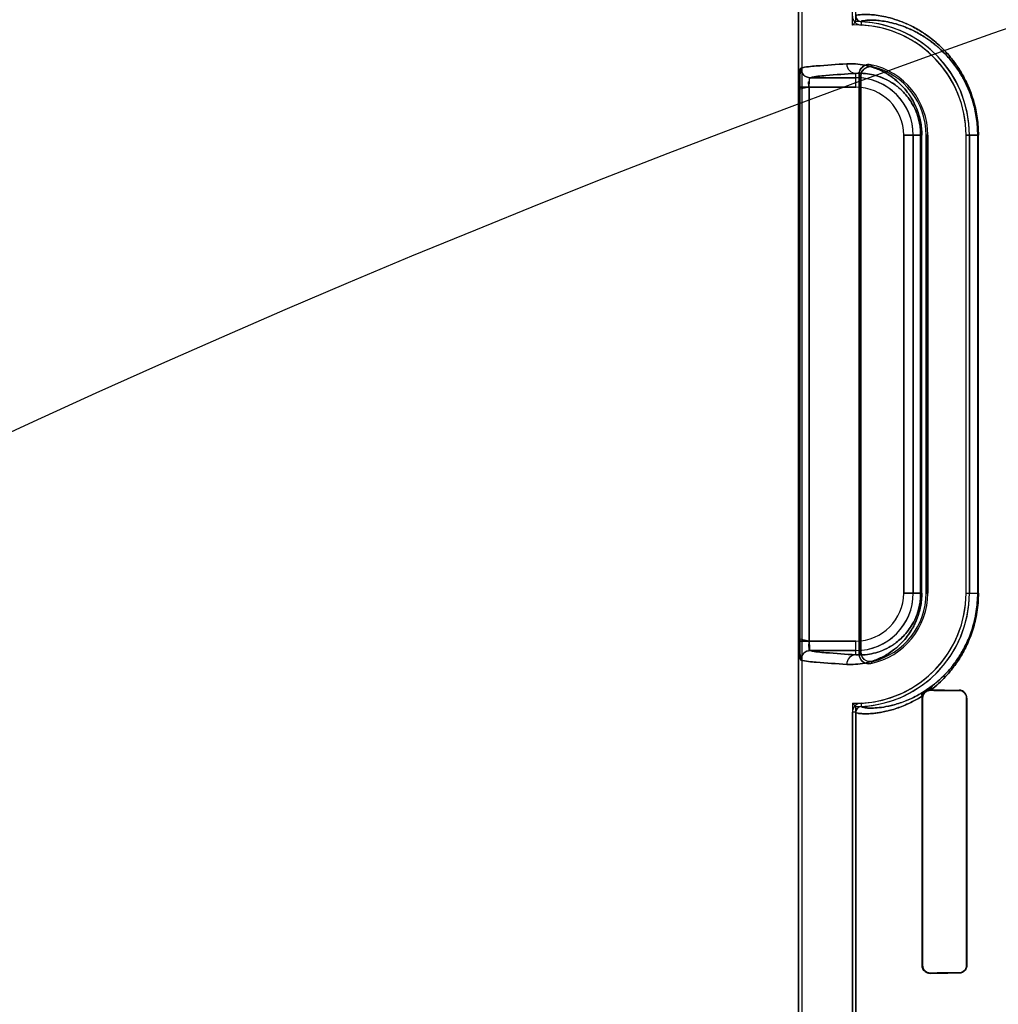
# Model space of a CAD drawing. Header units: millimetres. Extents: x 0 to 297, y 0 to 210.
# Tile 135 of 256: x 56.206 to 56.462, y 157.499 to 157.757. Entities that reach past the tile are written whole.
import ezdxf

# ---------------------------------------------------------------- set-up
doc = ezdxf.new("R2010")
doc.units = ezdxf.units.MM
doc.header["$LTSCALE"] = 16.335
doc.layers.get('0').update_dxf_attribs({"linetype": 'CONTINUOUS'})
for name, color, linetype in [('AXES_REF', 7, 'CONTINUOUS'), ('INTFCLR_1', 7, 'CONTINUOUS'), ('INTFCLR_72935', 7, 'CONTINUOUS')]:
    doc.layers.add(name, color=color, linetype=linetype)

msp = doc.modelspace()

# ---------------------------------------------------------------- linework, layer by layer
at = {"color": 7, "linetype": 'Continuous'}
for radius in [4.8479140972, 4.8475, 4.8164570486]:
    msp.add_circle((57.445730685, 154.9564782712), radius, dxfattribs=at)
msp.add_arc((57.445730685, 154.9564782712), 4.8, 278.2771290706, 261.7228709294, dxfattribs=at)
at = {"layer": 'AXES_REF', "color": 9, "linetype": 'Continuous'}
for radius in [4.4222561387, 2.9642884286]:
    msp.add_circle((57.445730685, 154.9564782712), radius, dxfattribs=at)
at = {"layer": 'AXES_REF', "color": 7, "linetype": 'Continuous'}
msp.add_arc((57.445730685, 154.9564782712), 4.91, 143.2753905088, 36.7246094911, dxfattribs=at)
at = {"layer": 'INTFCLR_1', "color": 6, "linetype": 'Continuous'}
for p, q in [((56.40981489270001, 158.0414711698), (56.40981489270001, 156.7064711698)), ((56.4106965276, 158.0414795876), (56.4106965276, 156.7064711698)), ((56.4256965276, 157.7424883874), (56.4256965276, 157.5904539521)), ((56.4261339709, 157.5910024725), (56.4261339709, 157.7419398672)), ((56.4432362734, 157.7264711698), (56.4432362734, 157.6064711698)), ((56.4436737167, 157.6064711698), (56.4436737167, 157.7264711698)), ((56.4536737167, 157.6064711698), (56.4536737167, 157.7264711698)), ((56.4545553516, 157.7264711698), (56.4545553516, 157.6064711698)), ((56.44216740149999, 157.5789711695), (56.4422410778, 157.5795296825)), ((56.4445061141, 157.5811241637), (56.44434089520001, 157.5811255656)), ((56.44216740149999, 157.5089711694), (56.44216740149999, 157.5789711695)), ((56.44229413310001, 157.5089711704), (56.44229413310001, 157.5789711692)), ((56.4538192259, 157.5789711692), (56.4538192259, 157.5089711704)), ((56.4539229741, 157.5789711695), (56.4539229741, 157.5089711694)), ((56.42393325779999, 156.9726758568), (56.42393325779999, 157.5752665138)), ((56.42481489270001, 157.5752665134), (56.42481489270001, 156.9726758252))]:
    msp.add_line(p, q, dxfattribs=at)
at = {"layer": 'INTFCLR_1', "color": 9, "linetype": 'Continuous'}
for p, q in [((56.4262428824, 157.7561773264), (56.4262005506, 157.7552967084)), ((56.42481489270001, 157.7390144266), (56.42481489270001, 157.7426362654)), ((56.4128702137, 157.7415140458), (56.42481489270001, 157.7415140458)), ((56.41010354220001, 157.7390144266), (56.41010354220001, 157.5939279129)), ((56.42481489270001, 157.7390144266), (56.41010354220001, 157.7390144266)), ((56.4126009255, 157.5939279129), (56.4126009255, 157.7390144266)), ((56.4373581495, 157.6064711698), (56.4373581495, 157.7264711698)), ((56.4420850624, 157.7264711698), (56.4373581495, 157.7264711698)), ((56.4398577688, 157.7264711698), (56.4398577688, 157.6064711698)), ((56.4417929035, 157.7264711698), (56.4417929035, 157.6064711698)), ((56.4420850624, 157.6064711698), (56.4420850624, 157.7264711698)), ((56.4436737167, 157.7264711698), (56.4432362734, 157.7264711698)), ((56.4536737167, 157.7264711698), (56.4569155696, 157.7264711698)), ((56.4567311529, 157.7264711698), (56.4567311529, 157.6064711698)), ((56.4569155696, 157.6064711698), (56.4569155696, 157.7264711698)), ((56.4373581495, 157.6064711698), (56.4420850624, 157.6064711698)), ((56.4432362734, 157.6064711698), (56.4436737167, 157.6064711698)), ((56.4536737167, 157.6064711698), (56.4569155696, 157.6064711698)), ((56.4126009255, 157.5939279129), (56.42481489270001, 157.5939279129)), ((56.42481489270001, 157.5903060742), (56.42481489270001, 157.5939279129)), ((56.42481489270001, 157.5914282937), (56.4128702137, 157.5914282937)), ((56.44434089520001, 157.5811255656), (56.44434089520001, 157.5810047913)), ((56.45184089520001, 157.5809603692), (56.45184089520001, 157.5810676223)), ((56.4262005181, 157.5776456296), (56.4262428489, 157.5767650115)), ((56.44229413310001, 157.5789711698), (56.44216740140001, 157.5789711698)), ((56.4539229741, 157.5789711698), (56.4538192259, 157.5789711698)), ((56.42481489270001, 157.5752666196), (56.42393325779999, 157.5752666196)), ((56.44216740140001, 157.5089711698), (56.44229413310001, 157.5089711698)), ((56.44434089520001, 157.5069375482), (56.44434089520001, 157.5068167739)), ((56.45184089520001, 157.5068747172), (56.45184089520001, 157.5069819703)), ((56.4538192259, 157.5089711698), (56.4539229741, 157.5089711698))]:
    msp.add_line(p, q, dxfattribs=at)
at = {"layer": 'INTFCLR_1', "color": 7, "linetype": 'Continuous'}
for p, q in [((56.4126009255, 157.5939279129), (56.4101024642, 157.5944109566)), ((56.41010354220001, 157.5939279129), (56.4126009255, 157.5939279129)), ((56.4447715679, 157.5821522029), (56.4426854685, 157.5806988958)), ((56.4427817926, 157.5807590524), (56.4442383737, 157.5817499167)), ((56.4437290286, 157.580914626), (56.44434089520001, 157.5810047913)), ((56.44434089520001, 157.5811255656), (56.4437730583, 157.5810544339)), ((56.44434089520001, 157.5069375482), (56.4437283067, 157.5070279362))]:
    msp.add_line(p, q, dxfattribs=at)
at = {"layer": 'INTFCLR_1', "color": 6, "linetype": 'Continuous'}
for centre, radius, start, end in [((56.4263150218, 157.75767572), 0.0023817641, 179.9999882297, 267.245207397), ((56.4263150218, 157.75767572), 0.0015001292, 180, 267.2444331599), ((56.42481489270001, 157.7264711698), 0.028858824, 1.1159e-06, 87.24788268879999), ((56.42481489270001, 157.7264711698), 0.0297404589, 2.350000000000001e-08, 87.2478819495), ((56.42481489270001, 157.7264711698), 0.018858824, 1.7076e-06, 78.11108184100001), ((56.42481489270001, 157.7264711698), 0.0184213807, 1.408e-07, 76.16476393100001), ((56.42481489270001, 157.6064711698), 0.028858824, 272.7519890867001, 359.9999983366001), ((56.42481489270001, 157.6064711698), 0.0297404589, 272.7520534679, 360), ((56.42481489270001, 157.6064711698), 0.018858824, 281.8889179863, 359.9999974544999), ((56.42481489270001, 157.6064711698), 0.0184213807, 283.8352360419, 2.365e-07), ((56.4263150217, 157.5752666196), 0.002381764, 92.75634395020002, 180.0000206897), ((56.4263150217, 157.5752666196), 0.0015001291, 92.756346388, 180)]:
    msp.add_arc(centre, radius, start, end, dxfattribs=at)
at = {"layer": 'INTFCLR_1', "color": 9, "linetype": 'Continuous'}
for centre, radius, start, end in [((56.3934639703, 157.7121134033), 0.048147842, 42.044051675, 42.95981977), ((56.3936224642, 157.7164607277), 0.0413059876, 38.0856590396, 39.0588528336), ((56.42481489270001, 157.7264711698), 0.0150428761, 4.199999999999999e-09, 90.00000000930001), ((56.42481489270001, 157.7264711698), 0.0125432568, 2.597e-07, 89.99999993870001), ((56.42481489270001, 157.6064711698), 0.0150428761, 269.9999999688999, 360), ((56.42481489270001, 157.6064711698), 0.0125432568, 270.0000000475, 359.9999997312), ((56.3936224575, 157.6164816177), 0.0413059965, 320.9411467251, 321.9143403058), ((56.3934639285, 157.6208289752), 0.0481478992, 317.0401802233, 317.9559472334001), ((56.4147446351, 157.6212831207), 0.0493238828, 307.5006664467, 307.7387575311)]:
    msp.add_arc(centre, radius, start, end, dxfattribs=at)
at = {"layer": 'INTFCLR_1', "color": 6, "linetype": 'Continuous'}
for centre, major_axis, start_param, end_param in [((56.68559089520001, 157.5814711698), (0.2757760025, 0), -2.6358278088, -2.5822577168), ((56.68559089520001, 157.5814711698), (0.2607760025, 0), -2.7504916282, -2.682292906), ((56.68559089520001, 157.5064711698), (0.2757760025, 0), 2.5822577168, 2.6358278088), ((56.68559089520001, 157.5064711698), (0.2607760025, 0), 2.682292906, 2.752156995)]:
    msp.add_ellipse(centre, major_axis=major_axis, ratio=0.0034906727, start_param=start_param, end_param=end_param, dxfattribs=at)
at = {"layer": 'INTFCLR_1', "color": 9, "linetype": 'Continuous'}
for points, knots in [([(56.4248148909, 157.7576758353), (56.4248148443, 157.7578926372), (56.4259849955, 157.7579979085), (56.4269697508, 157.7581169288), (56.42863897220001, 157.7580582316), (56.4302774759, 157.7578992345), (56.43225743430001, 157.7575645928), (56.43453630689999, 157.7569935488), (56.4371182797, 157.7561043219), (56.4399821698, 157.7547965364), (56.4424867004, 157.7533051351), (56.4445912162, 157.751781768), (56.4462769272, 157.7503815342), (56.4479930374, 157.7487335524), (56.4497181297, 157.7467975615), (56.4511055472, 157.7449463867), (56.4521878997, 157.7432763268), (56.4532941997, 157.7413706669), (56.4542992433, 157.7392724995), (56.4551694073, 157.7369837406), (56.4557621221, 157.7350877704), (56.4562566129, 157.7330638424), (56.4567599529, 157.7301921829), (56.456915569, 157.7279669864), (56.4569155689, 157.7264711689)], [0, 0, 0, 0, 0.0129082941, 0.0479369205, 0.0747656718, 0.1077870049, 0.1472777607, 0.1937244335, 0.2476759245, 0.3095864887, 0.3808801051, 0.4208017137, 0.464183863, 0.5112475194, 0.5623302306, 0.6184106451, 0.6487898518, 0.6807805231, 0.7495641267, 0.7869849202, 0.8265031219, 0.8677591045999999, 0.910939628, 1, 1, 1, 1]), ([(56.4262428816, 157.7561773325), (56.4262421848, 157.7563848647), (56.4273432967, 157.7565142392), (56.4282877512, 157.7566234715), (56.4298696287, 157.756578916), (56.4314239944, 157.7564333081), (56.4333014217, 157.7561219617), (56.43546374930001, 157.7555839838), (56.43791566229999, 157.7547420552), (56.4406359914, 157.753499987), (56.44301531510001, 157.7520811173), (56.4450150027, 157.7506302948), (56.4466171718, 157.7492957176), (56.4482484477, 157.7477243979), (56.4498879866, 157.7458779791), (56.4512069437, 157.7441118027), (56.4522357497, 157.742518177), (56.4532878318, 157.7406988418), (56.4542433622, 157.7386958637), (56.45507058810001, 157.7365109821), (56.4556342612, 157.7347005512), (56.4561044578, 157.732767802), (56.4565831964, 157.7300249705), (56.45673117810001, 157.7278998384), (56.4567311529, 157.7264711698)], [0, 0, 0, 0, 0.0129801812, 0.0479272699, 0.0746780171, 0.1075601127, 0.1468359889, 0.1931264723, 0.2469250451, 0.3086970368, 0.379863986, 0.4197585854, 0.463130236, 0.5101737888, 0.5612892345, 0.6174074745, 0.6478469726, 0.6798876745, 0.748811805, 0.7863275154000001, 0.8259425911, 0.8673290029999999, 0.9106438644, 1, 1, 1, 1]), ([(56.410375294, 157.7440136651), (56.4117003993, 157.7443726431), (56.41575856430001, 157.7446781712), (56.4197686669, 157.7449890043), (56.4224292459, 157.7451358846)], [0, 0, 0, 0, 0.3400295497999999, 1, 1, 1, 1]), ([(56.4224292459, 157.7451358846), (56.4231863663, 157.7451776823), (56.4247719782, 157.7451664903), (56.42724133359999, 157.7448290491), (56.4298891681, 157.7440809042), (56.4321579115, 157.7430404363), (56.4340179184, 157.7418827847), (56.4354825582, 157.7407678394), (56.4369462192, 157.7393969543), (56.4383822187, 157.7377146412), (56.4394841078, 157.7360432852), (56.4402973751, 157.7344858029), (56.4408760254, 157.7331386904), (56.44137733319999, 157.7316485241), (56.4417703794, 157.7300256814), (56.4420258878, 157.7282840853), (56.4420850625, 157.7270844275), (56.4420850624, 157.7264711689)], [0, 0, 0, 0, 0.0750554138, 0.1564841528, 0.2459854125, 0.3464640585, 0.4023384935, 0.4625915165, 0.5283646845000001, 0.6004622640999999, 0.6810443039, 0.7258982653, 0.7742486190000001, 0.8260106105, 0.8813405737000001, 0.9392984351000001, 1, 1, 1, 1]), ([(56.4224292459, 157.7451358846), (56.4224323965, 157.7445032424), (56.4229180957, 157.7432049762), (56.4242026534, 157.7426396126), (56.42481489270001, 157.7426362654)], [0, 0, 0, 0, 0.5081941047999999, 1, 1, 1, 1]), ([(56.42481489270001, 157.7426362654), (56.4221783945, 157.7424893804), (56.4182047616, 157.7421786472), (56.4141827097, 157.7418728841), (56.4128702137, 157.7415140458)], [0, 0, 0, 0, 0.659940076, 1, 1, 1, 1]), ([(56.42481489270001, 157.7426362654), (56.4254648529, 157.7426778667), (56.4268277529, 157.7426796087), (56.4289536, 157.7424022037), (56.4312370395, 157.7417671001), (56.4331960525, 157.7408738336), (56.43480321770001, 157.7398753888), (56.4360708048, 157.7389107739), (56.4373380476, 157.7377223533), (56.4385826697, 157.7362608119), (56.43977069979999, 157.7344530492), (56.4406191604, 157.7326536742), (56.44117877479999, 157.7309828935), (56.4415199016, 157.7295687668), (56.4417415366, 157.7280512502), (56.4417929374, 157.7270057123), (56.4417929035, 157.7264711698)], [0, 0, 0, 0, 0.0744526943, 0.155325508, 0.2443501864, 0.3444346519, 0.4002308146, 0.4603906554, 0.5262223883, 0.5984573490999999, 0.6793343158, 0.7728337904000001, 0.824923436, 0.8805639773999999, 0.9388934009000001, 1, 1, 1, 1]), ([(56.4420850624, 157.6064711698), (56.4420850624, 157.6058645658), (56.4420266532, 157.6046673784), (56.4417732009, 157.60293095), (56.4413809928, 157.6013070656), (56.440882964, 157.5998221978), (56.4403077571, 157.5984788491), (56.4394944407, 157.5969155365), (56.43838903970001, 157.5952356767), (56.4369488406, 157.593548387), (56.4354878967, 157.5921792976), (56.434029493, 157.591067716), (56.43217467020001, 157.5899111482), (56.4299096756, 157.5888690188), (56.4272581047, 157.5881163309), (56.4247802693, 157.5877760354), (56.4231882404, 157.5877645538), (56.4224292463, 157.5878064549)], [0, 0, 0, 0, 0.060042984, 0.1184181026, 0.1734493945, 0.22517713, 0.2732606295, 0.3179414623, 0.3994792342, 0.4716692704, 0.5370373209, 0.5972913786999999, 0.6528779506, 0.7531551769, 0.8428840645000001, 0.9247587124, 1, 1, 1, 1]), ([(56.4417929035, 157.6064711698), (56.4417929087, 157.6059424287), (56.441742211, 157.6048989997), (56.4415223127, 157.6033858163), (56.4411819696, 157.6019709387), (56.4406258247, 157.6003058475), (56.4397780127, 157.5985015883), (56.4385882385, 157.5966880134), (56.4373401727, 157.5952224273), (56.4360753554, 157.594035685), (56.4348132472, 157.5930740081), (56.4332105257, 157.5920764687), (56.43125474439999, 157.591181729), (56.4289680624, 157.5905426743), (56.4268348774, 157.5902628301), (56.4254664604, 157.5902643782), (56.42481489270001, 157.5903060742)], [0, 0, 0, 0, 0.0604434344, 0.1191979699, 0.174553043, 0.226568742, 0.3196855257, 0.4015022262, 0.4738229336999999, 0.5392349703, 0.599401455, 0.6549095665, 0.7547931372, 0.8440475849, 0.9253631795, 1, 1, 1, 1]), ([(56.4569155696, 157.6064711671), (56.4569155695, 157.6056208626), (56.4568487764, 157.6039374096), (56.4565552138, 157.6014645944), (56.45609059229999, 157.599106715), (56.4554829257, 157.5968918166), (56.4547644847, 157.5948435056), (56.4537253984, 157.5924060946), (56.4525412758, 157.5902015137), (56.45125256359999, 157.5882261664), (56.4500049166, 157.586516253), (56.4478927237, 157.5840223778), (56.4458693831, 157.5821766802), (56.444506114, 157.5811241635)], [0, 0, 0, 0, 0.08732251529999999, 0.1728039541, 0.2554867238, 0.3338858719, 0.4084736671, 0.4782224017, 0.6058524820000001, 0.6647717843, 0.7203508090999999, 0.8231280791, 1, 1, 1, 1]), ([(56.4567311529, 157.6064711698), (56.4567311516, 157.6056590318), (56.45666764, 157.6040512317), (56.45638846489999, 157.6016895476), (56.4559466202, 157.5994376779), (56.4553687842, 157.5973225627), (56.45468554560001, 157.5953666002), (56.4536977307, 157.5930398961), (56.45257184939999, 157.5909354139), (56.451346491, 157.5890499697), (56.4501605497, 157.5874186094), (56.4486552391, 157.5856353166), (56.4468087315, 157.5838096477), (56.4455502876, 157.5827544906), (56.4449339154, 157.5822773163)], [0, 0, 0, 0, 0.08744343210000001, 0.1730341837, 0.2558124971, 0.3342917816, 0.4089208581, 0.4787112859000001, 0.6063112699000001, 0.6652117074, 0.7207350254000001, 0.8233861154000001, 0.9160714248, 1, 1, 1, 1]), ([(56.4128702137, 157.5914282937), (56.41418272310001, 157.5910695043), (56.4182047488, 157.5907636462), (56.4221783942, 157.5904529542), (56.42481489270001, 157.5903060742)], [0, 0, 0, 0, 0.3400599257, 1, 1, 1, 1]), ([(56.42481489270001, 157.5903060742), (56.4242026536, 157.5903027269), (56.422918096, 157.5897373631), (56.42243239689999, 157.5884390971), (56.4224292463, 157.5878064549)], [0, 0, 0, 0, 0.4918058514, 1, 1, 1, 1]), ([(56.4224292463, 157.5878064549), (56.4197686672, 157.5879533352), (56.41575856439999, 157.5882641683), (56.4117003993, 157.5885696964), (56.4103752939, 157.5889286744)], [0, 0, 0, 0, 0.6599704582, 1, 1, 1, 1]), ([(56.4422410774, 157.5795296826), (56.441566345, 157.5790980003), (56.440243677, 157.578321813), (56.43773002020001, 157.5770875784), (56.4353380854, 157.5761920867), (56.4331119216, 157.5755860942), (56.4312728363, 157.575192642), (56.4293612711, 157.5749277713), (56.42717198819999, 157.574808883), (56.42601294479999, 157.5749431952), (56.4248148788, 157.575045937), (56.4248148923, 157.5752665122)], [0, 0, 0, 0, 0.130594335, 0.2497118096, 0.4563154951, 0.5455004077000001, 0.6260483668, 0.7617518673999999, 0.8656841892, 0.9640379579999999, 1, 1, 1, 1]), ([(56.4427817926, 157.5807590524), (56.4421401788, 157.5803474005), (56.4408836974, 157.5796093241), (56.4384955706, 157.5784368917), (56.4362262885, 157.5775881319), (56.4341118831, 157.577017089), (56.4323680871, 157.5766473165), (56.4305500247, 157.5764004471), (56.428485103, 157.5763029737), (56.4273549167, 157.5764265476), (56.42625368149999, 157.5765540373), (56.4262428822, 157.5767650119)], [0, 0, 0, 0, 0.1309097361, 0.2499119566, 0.4566207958, 0.545453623, 0.6261618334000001, 0.7616611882, 0.8653888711, 0.9637226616, 1, 1, 1, 1])]:
    msp.add_open_spline(points, degree=3, knots=knots, dxfattribs=at)
at = {"layer": 'INTFCLR_1', "color": 6, "linetype": 'Continuous'}
for points, knots in [([(56.4287000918, 157.7449254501), (56.42818183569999, 157.7450345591), (56.4266570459, 157.744903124), (56.4256965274, 157.7433772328), (56.4256965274, 157.7424883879)], [0, 0, 0, 0, 0.3733741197, 1, 1, 1, 1]), ([(56.4261339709, 157.7419398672), (56.4261339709, 157.742478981), (56.4265915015, 157.7439734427), (56.4283418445, 157.7445743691), (56.4292200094, 157.7443580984)], [0, 0, 0, 0, 0.3734722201, 1, 1, 1, 1]), ([(56.4103752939, 157.5889286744), (56.4103760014, 157.5895660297), (56.41090795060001, 157.5908923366), (56.4122337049, 157.5914275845), (56.4128702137, 157.5914282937)], [0, 0, 0, 0, 0.5003322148, 1, 1, 1, 1]), ([(56.4256965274, 157.5904539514), (56.4256965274, 157.5899243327), (56.4261392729, 157.5884593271), (56.4278303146, 157.5878337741), (56.4287000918, 157.5880168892)], [0, 0, 0, 0, 0.3733751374, 1, 1, 1, 1]), ([(56.4292200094, 157.5885842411), (56.4286965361, 157.5884553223), (56.4271360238, 157.5885422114), (56.4261339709, 157.5900980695), (56.4261339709, 157.5910024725)], [0, 0, 0, 0, 0.3734727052, 1, 1, 1, 1]), ([(56.4539229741, 157.5789711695), (56.4539229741, 157.5794351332), (56.4535566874, 157.580531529), (56.4524407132, 157.5810633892), (56.45184089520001, 157.5810676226)], [0, 0, 0, 0, 0.4361394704, 1, 1, 1, 1]), ([(56.45184089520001, 157.5809603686), (56.4522924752, 157.5809578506), (56.4533339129, 157.5805921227), (56.4538192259, 157.5795302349), (56.4538192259, 157.5789711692)], [0, 0, 0, 0, 0.4468271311, 1, 1, 1, 1]), ([(56.44434089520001, 157.5068167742), (56.443856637, 157.5068126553), (56.4427145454, 157.5071897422), (56.44216740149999, 157.5083517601), (56.44216740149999, 157.5089711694)], [0, 0, 0, 0, 0.4387807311, 1, 1, 1, 1]), ([(56.4538192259, 157.5089711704), (56.4538192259, 157.5084709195), (56.4534043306, 157.507418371), (56.4523522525, 157.506984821), (56.45184089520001, 157.5069819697)], [0, 0, 0, 0, 0.4945066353, 1, 1, 1, 1]), ([(56.4539229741, 157.5089711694), (56.4539229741, 157.5085072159), (56.453556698, 157.5074108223), (56.4524407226, 157.5068789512), (56.45184089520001, 157.5068747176)], [0, 0, 0, 0, 0.4361302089, 1, 1, 1, 1])]:
    msp.add_open_spline(points, degree=3, knots=knots, dxfattribs=at)
at = {"layer": 'INTFCLR_1', "color": 7, "linetype": 'Continuous'}
for points, knots in [([(56.4104058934, 157.7440453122), (56.41030742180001, 157.7441626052), (56.4102195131, 157.7431196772), (56.4101603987, 157.7425006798), (56.41011210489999, 157.7407560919), (56.41010354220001, 157.7396464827), (56.41010354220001, 157.7390144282)], [0, 0, 0, 0, 0.090819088, 0.3065073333, 0.6251820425, 1, 1, 1, 1]), ([(56.41010354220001, 157.7390144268), (56.4101035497, 157.739476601), (56.4101141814, 157.7405542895), (56.41013075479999, 157.7422271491), (56.4102582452, 157.7434287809), (56.4103752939, 157.7440136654)], [0, 0, 0, 0, 0.2765931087, 0.6451818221, 1, 1, 1, 1]), ([(56.4128702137, 157.7415140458), (56.4122337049, 157.741514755), (56.41090795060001, 157.7420500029), (56.4103760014, 157.7433763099), (56.410375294, 157.7440136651)], [0, 0, 0, 0, 0.4996677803, 1, 1, 1, 1]), ([(56.4104058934, 157.7440453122), (56.4104028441, 157.7434035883), (56.4109264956, 157.7420651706), (56.41226251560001, 157.7415268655), (56.4129004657, 157.7415298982)], [0, 0, 0, 0, 0.5014745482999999, 1, 1, 1, 1]), ([(56.4126009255, 157.7390144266), (56.4126009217, 157.7391752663), (56.4126034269, 157.7398537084), (56.4126714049, 157.7403493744), (56.4127186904, 157.7416377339), (56.4129004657, 157.7415298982)], [0, 0, 0, 0, 0.1889097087, 0.7517593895, 1, 1, 1, 1]), ([(56.4101024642, 157.5944109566), (56.410101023, 157.5940889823), (56.4101052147, 157.5932974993), (56.4101124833, 157.5922144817), (56.41014440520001, 157.5912175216), (56.4101578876, 157.5902825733), (56.4102978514, 157.589668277), (56.4102397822, 157.5889653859), (56.4103752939, 157.5889286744)], [0, 0, 0, 0, 0.1755373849, 0.4319359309, 0.5881395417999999, 0.7249066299, 0.9234579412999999, 1, 1, 1, 1]), ([(56.4103752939, 157.5889286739), (56.4102581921, 157.5895140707), (56.4101306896, 157.5907165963), (56.41011415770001, 157.5923894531), (56.4101035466, 157.5934666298), (56.41010354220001, 157.5939279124)], [0, 0, 0, 0, 0.3551246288, 0.7239401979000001, 1, 1, 1, 1]), ([(56.4421635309, 157.5792953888), (56.4421832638, 157.5794485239), (56.442422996, 157.5800693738), (56.4430990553, 157.5809253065), (56.4439860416, 157.581128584), (56.44434089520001, 157.5811255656)], [0, 0, 0, 0, 0.1523045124, 0.6499525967, 1, 1, 1, 1]), ([(56.44229413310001, 157.5789711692), (56.4422943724, 157.5794709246), (56.4427067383, 157.5805561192), (56.4437990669, 157.5810012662), (56.44434089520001, 157.5810047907)], [0, 0, 0, 0, 0.4797981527, 1, 1, 1, 1]), ([(56.44434089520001, 157.5069375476), (56.4438483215, 157.5069413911), (56.44276611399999, 157.5073280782), (56.4422920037, 157.5084222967), (56.44229413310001, 157.5089711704)], [0, 0, 0, 0, 0.4729760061, 1, 1, 1, 1])]:
    msp.add_open_spline(points, degree=3, knots=knots, dxfattribs=at)
for points in [[(56.4126009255, 157.7390144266), (56.4126009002, 157.7395518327), (56.4121248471, 157.7405531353), (56.4126573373, 157.7406256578)], [(56.4426854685, 157.5806988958), (56.4422780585, 157.5804105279), (56.44206917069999, 157.5797855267), (56.4421635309, 157.5792953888)], [(56.4422410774, 157.5795296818), (56.44220399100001, 157.5799758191), (56.4424168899, 157.5804997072), (56.4427817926, 157.5807590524)], [(56.44229413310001, 157.5789711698), (56.44229412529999, 157.5794655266), (56.4423625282, 157.5802065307), (56.4428349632, 157.5803521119)], [(56.4437730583, 157.5810544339), (56.4432829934, 157.5809252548), (56.44266549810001, 157.5806626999), (56.4425340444, 157.5801732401)], [(56.4437283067, 157.5070279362), (56.44328902, 157.50716348), (56.4426263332, 157.5073975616), (56.4426263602, 157.5078572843)]]:
    msp.add_open_spline(points, degree=3, dxfattribs=at)
at = {"layer": 'INTFCLR_1', "color": 6, "linetype": 'Continuous'}
msp.add_open_spline([(56.4128702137, 157.5914282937), (56.4123916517, 157.5914932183), (56.4126137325, 157.5923718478), (56.4126167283, 157.5928547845)], degree=3, dxfattribs=at)
at = {"layer": 'INTFCLR_1', "color": 9, "linetype": 'Continuous'}
for points in [[(56.4443408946, 157.5811255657), (56.4443270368, 157.5814964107), (56.4444870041, 157.5819139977), (56.4447715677, 157.5821522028)], [(56.444506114, 157.5811241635), (56.4444601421, 157.581531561), (56.444621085, 157.5820123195), (56.4449339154, 157.5822773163)]]:
    msp.add_open_spline(points, degree=3, dxfattribs=at)
at = {"layer": 'INTFCLR_72935', "color": 6, "linetype": 'Continuous'}
for p, q in [((56.40981489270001, 156.7064711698), (56.40981489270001, 158.0414711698)), ((56.4106965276, 158.0414880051), (56.4106965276, 156.7064711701)), ((56.42393325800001, 157.7553165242), (56.42393325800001, 158.0417407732)), ((56.42481489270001, 157.7562116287), (56.42481489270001, 158.0417576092)), ((56.42481489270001, 157.7562116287), (56.42393325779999, 157.7553165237)), ((56.4256965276, 157.5904539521), (56.4256965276, 157.7424883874)), ((56.4261339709, 157.7419398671), (56.4261339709, 157.5910024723)), ((56.4432362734, 157.6064711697), (56.4432362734, 157.7264711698)), ((56.4436737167, 157.7264711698), (56.4436737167, 157.6064711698)), ((56.4536737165, 157.6064711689), (56.4536737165, 157.7264711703)), ((56.4545553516, 157.6064711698), (56.4545553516, 157.7264711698)), ((56.44216740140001, 157.5789711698), (56.4422410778, 157.5795296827)), ((56.44434089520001, 157.5811255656), (56.4445061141, 157.5811241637)), ((56.42481489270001, 157.576730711), (56.42393325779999, 157.5776258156)), ((56.42393325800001, 157.577625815), (56.42393325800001, 156.9703165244)), ((56.42481489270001, 156.9712116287), (56.42481489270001, 157.5767307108)), ((56.44216740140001, 157.5789711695), (56.44216740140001, 157.5089711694)), ((56.44229413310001, 157.5789711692), (56.44229413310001, 157.5089711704)), ((56.45381922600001, 157.5089711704), (56.45381922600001, 157.5789711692)), ((56.4539229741, 157.5089711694), (56.4539229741, 157.5789711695))]:
    msp.add_line(p, q, dxfattribs=at)
at = {"layer": 'INTFCLR_72935', "color": 9, "linetype": 'Continuous'}
for p, q in [((56.42481489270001, 157.7390144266), (56.42481489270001, 157.7426362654)), ((56.42481489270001, 157.7415140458), (56.4128702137, 157.7415140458)), ((56.41010354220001, 157.7390144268), (56.41010354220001, 157.5939279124)), ((56.4126009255, 157.7390144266), (56.4126009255, 157.5939279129)), ((56.4126009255, 157.7390144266), (56.42481489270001, 157.7390144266)), ((56.4373581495, 157.7264711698), (56.4373581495, 157.6064711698)), ((56.4373581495, 157.7264711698), (56.4420850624, 157.7264711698)), ((56.4398577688, 157.6064711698), (56.4398577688, 157.7264711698)), ((56.4417929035, 157.6064711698), (56.4417929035, 157.7264711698)), ((56.4420850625, 157.6064711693), (56.4420850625, 157.72647117)), ((56.4432362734, 157.7264711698), (56.4436737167, 157.7264711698)), ((56.4569155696, 157.7264711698), (56.4536737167, 157.7264711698)), ((56.4567311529, 157.6064711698), (56.4567311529, 157.7264711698)), ((56.4569155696, 157.6064711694), (56.4569155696, 157.7264711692)), ((56.4420850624, 157.6064711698), (56.4373581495, 157.6064711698)), ((56.4436737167, 157.6064711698), (56.4432362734, 157.6064711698)), ((56.4536737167, 157.6064711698), (56.4569155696, 157.6064711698)), ((56.42481489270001, 157.5939279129), (56.41010354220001, 157.5939279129)), ((56.42481489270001, 157.5903060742), (56.42481489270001, 157.5939279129)), ((56.4128702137, 157.5914282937), (56.42481489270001, 157.5914282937)), ((56.44434089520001, 157.5810047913), (56.44434089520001, 157.5811255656)), ((56.45184089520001, 157.5810676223), (56.45184089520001, 157.5809603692)), ((56.44216740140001, 157.5789711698), (56.44229413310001, 157.5789711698)), ((56.4538192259, 157.5789711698), (56.4539229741, 157.5789711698)), ((56.44229413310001, 157.5089711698), (56.44216740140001, 157.5089711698)), ((56.44434089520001, 157.5068167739), (56.44434089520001, 157.5069375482)), ((56.45184089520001, 157.5069819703), (56.45184089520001, 157.5068747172)), ((56.4539229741, 157.5089711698), (56.4538192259, 157.5089711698))]:
    msp.add_line(p, q, dxfattribs=at)
at = {"layer": 'INTFCLR_72935', "color": 7, "linetype": 'Continuous'}
for p, q in [((56.4126009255, 157.7390144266), (56.4101024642, 157.7385313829)), ((56.41010354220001, 157.7390144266), (56.4126009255, 157.7390144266)), ((56.44267511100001, 157.5806915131), (56.4447715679, 157.5821522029)), ((56.4447715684, 157.5821522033), (56.4434007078, 157.5811545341)), ((56.44434089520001, 157.5810047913), (56.4437283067, 157.5809144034)), ((56.4437290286, 157.5070277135), (56.44434089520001, 157.5069375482))]:
    msp.add_line(p, q, dxfattribs=at)
at = {"layer": 'INTFCLR_72935', "color": 6, "linetype": 'Continuous'}
for centre, radius, start, end in [((56.42481489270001, 157.7264711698), 0.028858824, 1.1159e-06, 91.75065371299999), ((56.42481489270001, 157.7264711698), 0.0297404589, 0, 90), ((56.42481489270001, 157.7264711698), 0.018858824, 1.7076e-06, 78.11108184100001), ((56.42481489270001, 157.7264711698), 0.0184213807, 2.407e-07, 76.16476395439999), ((56.42481489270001, 157.6064711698), 0.028858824, 268.2493463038, 359.9999983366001), ((56.42481489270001, 157.6064711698), 0.0297404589, 270, 359.9999999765), ((56.42481489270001, 157.6064711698), 0.018858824, 281.8889179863, 359.9999974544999), ((56.42481489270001, 157.6064711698), 0.0184213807, 283.835236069, 359.9999998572)]:
    msp.add_arc(centre, radius, start, end, dxfattribs=at)
at = {"layer": 'INTFCLR_72935', "color": 9, "linetype": 'Continuous'}
for centre, radius, start, end in [((56.3934639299, 157.7121133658), 0.0481478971, 42.0440525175, 42.9598195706), ((56.3936224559, 157.7164607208), 0.0413059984, 38.0856594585, 39.0588530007), ((56.42481489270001, 157.7264711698), 0.0150428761, 0, 89.99999998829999), ((56.42481489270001, 157.7264711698), 0.0125432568, 2.597e-07, 89.99999993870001), ((56.42481489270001, 157.6064711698), 0.0150428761, 270.000000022, 359.9999999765), ((56.42481489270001, 157.6064711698), 0.0125432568, 270.0000000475, 359.9999997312), ((56.3936224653, 157.6164816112), 0.0413059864, 320.9411469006, 321.9143407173), ((56.3934639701, 157.6208289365), 0.04814784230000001, 317.0401802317, 317.95594832), ((56.4147447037, 157.6212830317), 0.0493237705, 307.5006662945, 307.7387576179)]:
    msp.add_arc(centre, radius, start, end, dxfattribs=at)
at = {"layer": 'INTFCLR_72935', "color": 6, "linetype": 'Continuous'}
for centre, major_axis, start_param, end_param in [((56.68559089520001, 157.5814711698), (0.2757760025, 0), -2.6358278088, -2.5822577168), ((56.68559089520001, 157.5814711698), (0.2607760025, 0), -2.7504916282, -2.682292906), ((56.68559089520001, 157.5064711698), (0.2757760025, 0), 2.5822577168, 2.6358278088), ((56.68559089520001, 157.5064711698), (0.2607760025, 0), 2.682292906, 2.752156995)]:
    msp.add_ellipse(centre, major_axis=major_axis, ratio=0.0034906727, start_param=start_param, end_param=end_param, dxfattribs=at)
at = {"layer": 'INTFCLR_72935', "color": 9, "linetype": 'Continuous'}
for points, knots in [([(56.456915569, 157.7264711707), (56.4569155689, 157.7279653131), (56.4567603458, 157.7301873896), (56.4562586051, 157.7330536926), (56.4557664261, 157.7350716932), (56.4551763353, 157.7369634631), (56.4543095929, 157.7392483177), (56.4533083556, 157.7413431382), (56.4522061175, 157.7432465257), (56.45112386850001, 157.7449206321), (56.4497308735, 157.7467827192), (56.447999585, 157.7487270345), (56.4458011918, 157.7508386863), (56.443124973, 157.7529238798), (56.4404268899, 157.7545326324), (56.4384060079, 157.7555163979), (56.4366083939, 157.7562800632), (56.4345299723, 157.7569955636), (56.4322448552, 157.7575675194), (56.4302578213, 157.7579019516), (56.42861640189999, 157.7580599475), (56.4269521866, 157.7581160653), (56.4259728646, 157.7579981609), (56.42481483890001, 157.7578900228), (56.4248148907, 157.7576758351)], [0, 0, 0, 0, 0.0889625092, 0.1320587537, 0.1731705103, 0.2125452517, 0.249971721, 0.318606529, 0.3504677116, 0.380890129, 0.4372578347, 0.488730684, 0.5357263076, 0.6186117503, 0.6900918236, 0.7223294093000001, 0.752379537, 0.8063468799, 0.8529608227, 0.8926493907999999, 0.9257163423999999, 0.9524727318, 0.987247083, 1, 1, 1, 1]), ([(56.4567311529, 157.7264711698), (56.4567311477, 157.7278982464), (56.4565835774, 157.7300203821), (56.456106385, 157.7327579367), (56.45563838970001, 157.7346849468), (56.4550772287, 157.7364914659), (56.4542531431, 157.7386729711), (56.4533011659, 157.7406728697), (56.4522529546, 157.742489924), (56.4512241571, 157.7440875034), (56.4499000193, 157.7458640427), (56.4482541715, 157.7477186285), (56.4461654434, 157.7497312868), (56.443622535, 157.7517176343), (56.4410590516, 157.7532487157), (56.4391387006, 157.7541836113), (56.4374316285, 157.754908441), (56.4354579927, 157.7555857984), (56.43328953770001, 157.7561246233), (56.4314052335, 157.7564359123), (56.4298479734, 157.7565805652), (56.4282711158, 157.7566224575), (56.4273319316, 157.7565142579), (56.42624218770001, 157.7563824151), (56.4262428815, 157.7561773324)], [0, 0, 0, 0, 0.0892584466, 0.1324872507, 0.1737197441, 0.2131970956, 0.250727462, 0.3195106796, 0.3514129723, 0.3818904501, 0.4383189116, 0.4898005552, 0.5368058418, 0.6195979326, 0.6909782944, 0.7231259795, 0.7531290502, 0.8069405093, 0.8533895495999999, 0.8928860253, 0.9258102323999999, 0.9524756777, 0.9871727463, 1, 1, 1, 1]), ([(56.4224292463, 157.7451358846), (56.4197686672, 157.7449890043), (56.41575856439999, 157.7446781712), (56.4117003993, 157.7443726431), (56.4103752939, 157.7440136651)], [0, 0, 0, 0, 0.6599704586, 1, 1, 1, 1]), ([(56.4420850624, 157.7264711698), (56.4420850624, 157.7270777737), (56.4420266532, 157.7282749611), (56.4417732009, 157.7300113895), (56.4413809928, 157.7316352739), (56.4408829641, 157.7331201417), (56.4403077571, 157.7344634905), (56.4394944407, 157.736026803), (56.43838903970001, 157.7377066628), (56.4369488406, 157.7393939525), (56.4354878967, 157.7407630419), (56.434029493, 157.7418746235), (56.43217467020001, 157.7430311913), (56.4299096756, 157.7440733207), (56.4272581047, 157.7448260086), (56.4247802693, 157.7451663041), (56.4231882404, 157.7451777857), (56.4224292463, 157.7451358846)], [0, 0, 0, 0, 0.0600429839, 0.1184181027, 0.1734493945, 0.22517713, 0.2732606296, 0.3179414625, 0.3994792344, 0.4716692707, 0.5370373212, 0.5972913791, 0.6528779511, 0.7531551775, 0.8428840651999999, 0.9247587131, 1, 1, 1, 1]), ([(56.4224292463, 157.7451358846), (56.42243239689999, 157.7445032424), (56.422918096, 157.7432049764), (56.4242026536, 157.7426396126), (56.42481489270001, 157.7426362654)], [0, 0, 0, 0, 0.5081941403, 1, 1, 1, 1]), ([(56.4128702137, 157.7415140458), (56.41418272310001, 157.7418728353), (56.4182047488, 157.7421786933), (56.4221783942, 157.7424893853), (56.42481489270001, 157.7426362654)], [0, 0, 0, 0, 0.3400599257, 1, 1, 1, 1]), ([(56.4417929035, 157.7264711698), (56.4417929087, 157.7269999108), (56.441742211, 157.7280433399), (56.4415223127, 157.7295565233), (56.4411819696, 157.7309714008), (56.4406258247, 157.732636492), (56.4397780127, 157.7344407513), (56.4385882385, 157.7362543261), (56.4373401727, 157.7377199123), (56.4360753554, 157.7389066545), (56.4348132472, 157.7398683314), (56.4332105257, 157.7408658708), (56.43125474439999, 157.7417606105), (56.4289680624, 157.7423996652), (56.4268348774, 157.7426795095), (56.4254664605, 157.7426779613), (56.42481489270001, 157.7426362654)], [0, 0, 0, 0, 0.0604434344, 0.1191979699, 0.174553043, 0.2265687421, 0.3196855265, 0.4015022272, 0.4738229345, 0.5392349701, 0.5994014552, 0.6549095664, 0.7547931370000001, 0.8440475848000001, 0.9253631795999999, 1, 1, 1, 1]), ([(56.4224292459, 157.5878064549), (56.4231863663, 157.5877646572), (56.4247719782, 157.5877758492), (56.42724133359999, 157.5881132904), (56.4298891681, 157.5888614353), (56.4321579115, 157.5899019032), (56.4340179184, 157.5910595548), (56.4354825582, 157.5921745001), (56.4369462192, 157.5935453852), (56.4383822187, 157.5952276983), (56.4394841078, 157.5968990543), (56.4402973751, 157.5984565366), (56.4408760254, 157.5998036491), (56.44137733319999, 157.6012938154), (56.4417703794, 157.6029166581), (56.4420258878, 157.6046582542), (56.4420850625, 157.605857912), (56.4420850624, 157.6064711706)], [0, 0, 0, 0, 0.0750554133, 0.1564841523, 0.245985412, 0.3464640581, 0.4023384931, 0.4625915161, 0.5283646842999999, 0.6004622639, 0.6810443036, 0.725898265, 0.7742486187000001, 0.8260106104, 0.8813405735, 0.939298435, 1, 1, 1, 1]), ([(56.42481489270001, 157.5903060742), (56.4254648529, 157.5902644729), (56.4268277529, 157.5902627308), (56.4289536, 157.5905401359), (56.4312370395, 157.5911752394), (56.4331960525, 157.5920685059), (56.43480321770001, 157.5930669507), (56.4360708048, 157.5940315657), (56.4373380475, 157.5952199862), (56.4385826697, 157.5966815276), (56.43977069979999, 157.5984892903), (56.4406191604, 157.6002886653), (56.44117877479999, 157.601959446), (56.4415199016, 157.6033735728), (56.4417415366, 157.6048910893), (56.4417929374, 157.6059366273), (56.4417929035, 157.6064711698)], [0, 0, 0, 0, 0.0744526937, 0.1553255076, 0.2443501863, 0.344434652, 0.4002308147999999, 0.4603906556, 0.526222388, 0.598457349, 0.6793343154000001, 0.7728337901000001, 0.8249234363, 0.8805639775, 0.9388934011, 1, 1, 1, 1]), ([(56.4445061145, 157.581124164), (56.4458724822, 157.582179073), (56.4478929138, 157.584022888), (56.4503707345, 157.5869483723), (56.4519132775, 157.5891840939), (56.4530919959, 157.5912265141), (56.4539564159, 157.5929490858), (56.4547601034, 157.5948321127), (56.45548018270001, 157.5968827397), (56.45608950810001, 157.5991015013), (56.4565549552, 157.6014626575), (56.456848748, 157.603937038), (56.4569155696, 157.605620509), (56.4569155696, 157.6064711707)], [0, 0, 0, 0, 0.1772713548, 0.2792693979, 0.3933089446, 0.4556233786, 0.5213336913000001, 0.5911069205, 0.6657363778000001, 0.7443546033, 0.8271968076, 0.9126420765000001, 1, 1, 1, 1]), ([(56.4449339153, 157.5822773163), (56.44623307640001, 157.583283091), (56.4481538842, 157.5850412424), (56.4505084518, 157.5878311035), (56.4519746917, 157.5899641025), (56.4530951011, 157.5919132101), (56.4539173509, 157.5935581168), (56.4546814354, 157.5953559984), (56.4553662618, 157.5973141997), (56.4559455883, 157.5994327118), (56.456388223, 157.6016876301), (56.4566676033, 157.6040508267), (56.45673116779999, 157.6056586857), (56.4567311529, 157.6064711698)], [0, 0, 0, 0, 0.1769249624, 0.278775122, 0.3927213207, 0.4550635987, 0.5207678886, 0.5906272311, 0.6652884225, 0.7439890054, 0.8269364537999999, 0.9125076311, 1, 1, 1, 1]), ([(56.42481489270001, 157.5903060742), (56.4221783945, 157.5904529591), (56.4182047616, 157.5907636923), (56.4141827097, 157.5910694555), (56.4128702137, 157.5914282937)], [0, 0, 0, 0, 0.6599400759, 1, 1, 1, 1]), ([(56.42481489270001, 157.5903060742), (56.4242026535, 157.5903027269), (56.4229180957, 157.5897373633), (56.4224323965, 157.5884390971), (56.4224292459, 157.5878064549)], [0, 0, 0, 0, 0.491805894, 1, 1, 1, 1]), ([(56.410375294, 157.5889286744), (56.4117003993, 157.5885696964), (56.41575856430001, 157.5882641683), (56.419768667, 157.5879533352), (56.4224292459, 157.5878064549)], [0, 0, 0, 0, 0.3400295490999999, 1, 1, 1, 1]), ([(56.4248148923, 157.5752665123), (56.42481488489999, 157.5751544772), (56.4253166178, 157.574996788), (56.4260391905, 157.5748925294), (56.4274658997, 157.5748285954), (56.4289190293, 157.5749046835), (56.4303778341, 157.5750678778), (56.43222178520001, 157.5753673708), (56.4342494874, 157.5758660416), (56.4364348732, 157.5766026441), (56.4382820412, 157.5773584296), (56.4402489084, 157.5783248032), (56.441567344, 157.5790986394), (56.4422410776, 157.5795296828)], [0, 0, 0, 0, 0.0182521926, 0.0634691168, 0.1373072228, 0.240336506, 0.3039885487, 0.3756825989, 0.5448067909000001, 0.6432557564, 0.7512411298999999, 0.8696970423, 1, 1, 1, 1]), ([(56.4262428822, 157.5767650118), (56.4262476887, 157.5766568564), (56.4267054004, 157.5764914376), (56.4274087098, 157.5763888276), (56.4287523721, 157.5763158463), (56.4305478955, 157.5764014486), (56.4329094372, 157.5767218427), (56.43519121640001, 157.5772800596), (56.4372668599, 157.577977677), (56.4390207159, 157.5786944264), (56.4408887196, 157.5796122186), (56.4421410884, 157.580347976), (56.4427817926, 157.5807590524)], [0, 0, 0, 0, 0.0185772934, 0.063820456, 0.1376183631, 0.2405104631, 0.3755780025, 0.5444934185, 0.6431442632, 0.7510623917, 0.8693748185, 1, 1, 1, 1])]:
    msp.add_open_spline(points, degree=3, knots=knots, dxfattribs=at)
at = {"layer": 'INTFCLR_72935', "color": 6, "linetype": 'Continuous'}
for points in [[(56.4262428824, 157.7561773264), (56.42578997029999, 157.7561990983), (56.4250627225, 157.7564003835), (56.4250627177, 157.7568538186)], [(56.42481489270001, 157.5752665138), (56.4248148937, 157.5757227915), (56.4249858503, 157.5764615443), (56.4254416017, 157.5764834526)]]:
    msp.add_open_spline(points, degree=3, dxfattribs=at)
for points, knots in [([(56.4256965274, 157.7424883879), (56.4256965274, 157.7430180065), (56.4261392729, 157.7444830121), (56.4278303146, 157.7451085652), (56.4287000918, 157.7449254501)], [0, 0, 0, 0, 0.3733751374, 1, 1, 1, 1]), ([(56.4292200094, 157.7443580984), (56.4286965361, 157.7444870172), (56.4271360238, 157.7444001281), (56.4261339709, 157.7428442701), (56.4261339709, 157.7419398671)], [0, 0, 0, 0, 0.3734727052, 1, 1, 1, 1]), ([(56.4103752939, 157.7440136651), (56.4103760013, 157.7433763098), (56.41090795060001, 157.7420500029), (56.4122337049, 157.741514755), (56.4128702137, 157.7415140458)], [0, 0, 0, 0, 0.5003322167, 1, 1, 1, 1]), ([(56.4126009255, 157.7390144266), (56.4125994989, 157.7391696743), (56.4125965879, 157.7398119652), (56.4126550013, 157.7406807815), (56.41270280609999, 157.741259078), (56.4128186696, 157.7415315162), (56.4128702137, 157.7415140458)], [0, 0, 0, 0, 0.1826563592, 0.7651859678, 0.9359698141, 1, 1, 1, 1]), ([(56.4287000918, 157.5880168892), (56.42818183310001, 157.5879077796), (56.4266570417, 157.5880392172), (56.4256965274, 157.5895651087), (56.4256965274, 157.5904539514)], [0, 0, 0, 0, 0.3733759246, 1, 1, 1, 1]), ([(56.4261339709, 157.5910024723), (56.4261339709, 157.5904633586), (56.4265915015, 157.5889688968), (56.4283418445, 157.5883679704), (56.4292200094, 157.5885842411)], [0, 0, 0, 0, 0.3734722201, 1, 1, 1, 1]), ([(56.4539229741, 157.5789711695), (56.4539229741, 157.5794351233), (56.453556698, 157.5805315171), (56.4524407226, 157.5810633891), (56.45184089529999, 157.5810676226)], [0, 0, 0, 0, 0.4361303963, 1, 1, 1, 1]), ([(56.45381922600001, 157.5789711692), (56.45381922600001, 157.5794537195), (56.4534244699, 157.5805029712), (56.4523697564, 157.5809574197), (56.45184089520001, 157.5809603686)], [0, 0, 0, 0, 0.4771019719, 1, 1, 1, 1]), ([(56.44216740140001, 157.5089711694), (56.44216740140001, 157.5085132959), (56.4425261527, 157.5073799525), (56.4436963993, 157.5068112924), (56.44434089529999, 157.5068167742)], [0, 0, 0, 0, 0.4153451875, 1, 1, 1, 1]), ([(56.45184089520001, 157.5069819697), (56.4522924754, 157.5069844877), (56.4533339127, 157.5073502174), (56.45381922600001, 157.5084121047), (56.45381922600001, 157.5089711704)], [0, 0, 0, 0, 0.4468272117, 1, 1, 1, 1]), ([(56.4539229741, 157.5089711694), (56.4539229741, 157.5085072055), (56.45355668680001, 157.5074108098), (56.4524407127, 157.5068789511), (56.45184089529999, 157.5068747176)], [0, 0, 0, 0, 0.4361398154, 1, 1, 1, 1])]:
    msp.add_open_spline(points, degree=3, knots=knots, dxfattribs=at)
at = {"layer": 'INTFCLR_72935', "color": 7, "linetype": 'Continuous'}
for points, knots in [([(56.4101024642, 157.7385313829), (56.410101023, 157.7388533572), (56.4101052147, 157.7396448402), (56.4101124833, 157.7407278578), (56.41014440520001, 157.7417248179), (56.4101578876, 157.7426597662), (56.4102978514, 157.7432740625), (56.4102397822, 157.7439769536), (56.4103752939, 157.7440136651)], [0, 0, 0, 0, 0.1755373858, 0.4319359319, 0.5881395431, 0.7249066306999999, 0.9234579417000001, 1, 1, 1, 1]), ([(56.4103752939, 157.7440136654), (56.4102581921, 157.7434282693), (56.4101306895, 157.7422257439), (56.41011415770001, 157.740552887), (56.4101035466, 157.7394757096), (56.41010354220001, 157.7390144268)], [0, 0, 0, 0, 0.3551241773, 0.7239401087, 1, 1, 1, 1]), ([(56.41010354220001, 157.5939279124), (56.4101035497, 157.593465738), (56.4101141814, 157.5923880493), (56.41013075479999, 157.5907151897), (56.4102582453, 157.5895135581), (56.4103752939, 157.5889286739)], [0, 0, 0, 0, 0.2765932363, 0.6451819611, 1, 1, 1, 1]), ([(56.4104058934, 157.5888970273), (56.41030742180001, 157.5887797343), (56.4102195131, 157.5898226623), (56.4101603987, 157.5904416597), (56.41011210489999, 157.5921862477), (56.41010354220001, 157.5932958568), (56.41010354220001, 157.5939279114)], [0, 0, 0, 0, 0.0908190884, 0.3065073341, 0.6251820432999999, 1, 1, 1, 1]), ([(56.4126009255, 157.5939279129), (56.4126009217, 157.5937670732), (56.4126034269, 157.5930886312), (56.4126714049, 157.5925929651), (56.4127186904, 157.5913046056), (56.4129004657, 157.5914124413)], [0, 0, 0, 0, 0.1889097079, 0.7517593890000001, 1, 1, 1, 1]), ([(56.410375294, 157.5889286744), (56.4103760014, 157.5895660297), (56.41090795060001, 157.5908923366), (56.4122337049, 157.5914275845), (56.4128702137, 157.5914282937)], [0, 0, 0, 0, 0.5003322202, 1, 1, 1, 1]), ([(56.4129004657, 157.5914124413), (56.41226251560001, 157.591415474), (56.4109264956, 157.590877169), (56.4104028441, 157.5895387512), (56.4104058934, 157.5888970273)], [0, 0, 0, 0, 0.498525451, 1, 1, 1, 1]), ([(56.4422410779, 157.5795296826), (56.4422286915, 157.5795940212), (56.4420429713, 157.5797399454), (56.4422874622, 157.5802318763), (56.4424705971, 157.5805467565), (56.44267511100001, 157.5806915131)], [0, 0, 0, 0, 0.1454200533, 0.4438885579, 1, 1, 1, 1]), ([(56.4443408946, 157.5811255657), (56.444166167, 157.5811476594), (56.4432386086, 157.5811673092), (56.442333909, 157.5802695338), (56.4422410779, 157.5795296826)], [0, 0, 0, 0, 0.1910657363, 1, 1, 1, 1]), ([(56.44434089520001, 157.5810047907), (56.4438483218, 157.5810009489), (56.4427661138, 157.5806142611), (56.4422920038, 157.579520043), (56.44229413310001, 157.5789711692)], [0, 0, 0, 0, 0.4729758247, 1, 1, 1, 1]), ([(56.44229413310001, 157.5089711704), (56.4422943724, 157.5084714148), (56.44270673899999, 157.5073862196), (56.443799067, 157.506941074), (56.44434089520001, 157.5069375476)], [0, 0, 0, 0, 0.4797983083, 1, 1, 1, 1])]:
    msp.add_open_spline(points, degree=3, knots=knots, dxfattribs=at)
for points in [[(56.4126009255, 157.5939279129), (56.4126009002, 157.5933905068), (56.4121248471, 157.5923892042), (56.4126573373, 157.5923166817)], [(56.4427817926, 157.5807590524), (56.44241689, 157.5804997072), (56.4422039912, 157.5799758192), (56.4422410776, 157.579529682)], [(56.4437283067, 157.5809144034), (56.4432890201, 157.5807788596), (56.4426263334, 157.5805447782), (56.4426263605, 157.5800850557)], [(56.44434089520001, 157.5811255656), (56.4438468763, 157.5811297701), (56.44307290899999, 157.5811050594), (56.4429448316, 157.5806279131)], [(56.44229413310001, 157.5089711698), (56.44229412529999, 157.5084768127), (56.4423625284, 157.5077358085), (56.4428349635, 157.5075902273)]]:
    msp.add_open_spline(points, degree=3, dxfattribs=at)
at = {"layer": 'INTFCLR_72935', "color": 9, "linetype": 'Continuous'}
for points in [[(56.4447715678, 157.5821522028), (56.4444870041, 157.5819139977), (56.4443270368, 157.5814964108), (56.4443408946, 157.5811255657)], [(56.4449339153, 157.5822773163), (56.4446210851, 157.5820123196), (56.4444601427, 157.5815315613), (56.4445061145, 157.581124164)]]:
    msp.add_open_spline(points, degree=3, dxfattribs=at)

doc.saveas('drawing.dxf')
